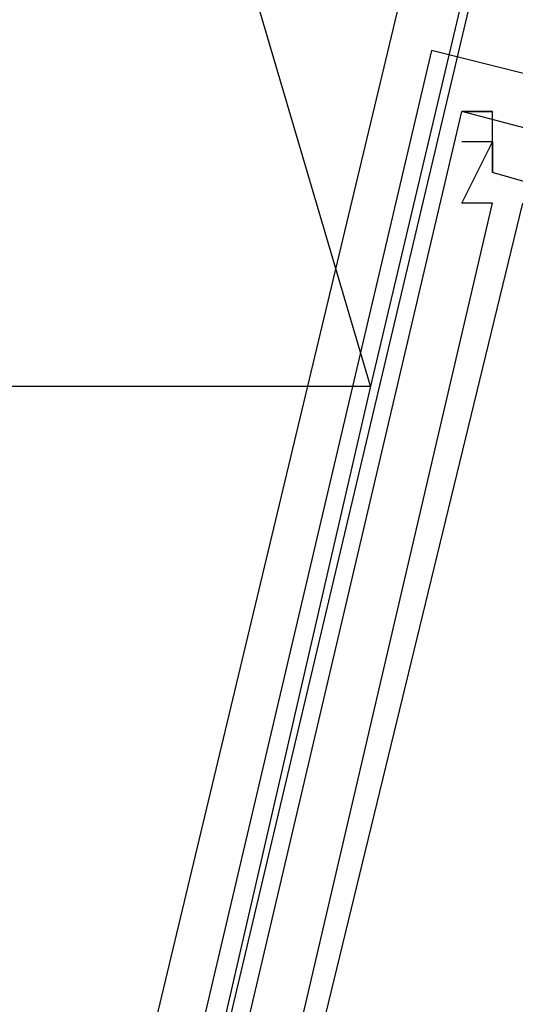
# Model space of a CAD drawing. Header units: feet. Extents: x -79 to 198, y -22 to 181.
# Tile 57 of 92: x 108.02 to 108.237, y 95.494 to 95.925. Entities that reach past the tile are written whole.
import ezdxf

# ---------------------------------------------------------------- set-up
doc = ezdxf.new("R2010")
doc.units = ezdxf.units.FT
for name, color, linetype in [('A-AREA-UNIDAD', 30, 'CONTINUOUS'), ('A-LINEA', 7, 'CONTINUOUS'), ('A-MURO-CONCRETO', 8, 'CONTINUOUS')]:
    doc.layers.add(name, color=color, linetype=linetype)

msp = doc.modelspace()

# ---------------------------------------------------------------- linework, layer by layer
at = {"layer": 'A-AREA-UNIDAD'}
msp.add_lwpolyline([(112.128, 111.1644), (109.84, 101.5644), (109.36, 101.5644), (109.44, 101.1733), (108.032, 95.2889), (107.6, 95.1644), (105.12, 95.8933), (106.56, 101.9378), (104.512, 101.5644), (104.4, 101.2978), (103.712, 101.2089), (101.312, 100.3733), (101.28, 100.2133), (100.448, 100.1778), (99.872, 97.8133), (101.6, 97.3333), (101.6, 96.2489), (100.928, 93.4578), (103.648, 92.7644), (104.8, 92.8178), (106.64, 92.3733), (107.2, 92.0533), (107.2, 91.0933), (101.84, 68.5689)], dxfattribs=at)
at = {"layer": 'A-LINEA'}
for p, q in [((108.2, 95.9111), (108.2, 95.9111)), ((108.2, 95.9111), (108.2, 95.9111)), ((108.2, 95.9111), (108.2, 95.9111)), ((108.2, 95.9111), (108.2, 95.9111)), ((108.2, 95.9111), (108.2, 95.9111)), ((108.2, 95.9111), (108.2, 95.9111)), ((108.4667, 95.8178), (108.2133, 95.8844)), ((108.2133, 95.8844), (108.2133, 95.8844)), ((108.2133, 95.8844), (108.2133, 95.8844)), ((108.2133, 95.8844), (108.2133, 95.8844)), ((108.2133, 95.8844), (108.2133, 95.8844)), ((108.2133, 95.8844), (108.2133, 95.8844)), ((108.2133, 95.8844), (108.2133, 95.8844)), ((108.2133, 95.8844), (108.2133, 95.8844)), ((108.2133, 95.8844), (108.2133, 95.8844)), ((108.2133, 95.8844), (108.2133, 95.8844)), ((108.2133, 95.8844), (108.2133, 95.8844)), ((108.2133, 95.8844), (108.2133, 95.8844)), ((108.2133, 95.8844), (108.2133, 95.8844)), ((108.2267, 95.8844), (108.2267, 95.8844)), ((108.2267, 95.8844), (108.2267, 95.8844)), ((108.2267, 95.8844), (108.2267, 95.8844)), ((108.2267, 95.8844), (108.2267, 95.8844)), ((108.2267, 95.8844), (108.2267, 95.8844)), ((108.2267, 95.8844), (108.2267, 95.8844)), ((108.2267, 95.8844), (108.2267, 95.8844)), ((108.2267, 95.8844), (108.2267, 95.8844)), ((108.2267, 95.8844), (108.2267, 95.8844)), ((108.2267, 95.8844), (108.2267, 95.8844)), ((108.2267, 95.8844), (108.2267, 95.8844)), ((108.2267, 95.8844), (108.2267, 95.8844)), ((108.2133, 95.8711), (108.2133, 95.8711)), ((108.2133, 95.8711), (108.2133, 95.8711)), ((108.2133, 95.8711), (108.2133, 95.8711)), ((108.2133, 95.8711), (108.2133, 95.8711)), ((108.2133, 95.8711), (108.2133, 95.8711)), ((108.2133, 95.8711), (108.2133, 95.8711)), ((108.2267, 95.8711), (108.2267, 95.8711)), ((108.2267, 95.8711), (108.2267, 95.8578)), ((108.2267, 95.8711), (108.2267, 95.8711)), ((108.2267, 95.8711), (108.2267, 95.8711)), ((108.2267, 95.8711), (108.2267, 95.8578)), ((108.2267, 95.8711), (108.2267, 95.8711)), ((108.2267, 95.8711), (108.2267, 95.8711)), ((108.2267, 95.8711), (108.2267, 95.8578)), ((108.2267, 95.8711), (108.2267, 95.8711)), ((108.2267, 95.8711), (108.2267, 95.8711)), ((108.2267, 95.8711), (108.2267, 95.8578)), ((108.2267, 95.8711), (108.2267, 95.8711)), ((108.2267, 95.8711), (108.2267, 95.8711)), ((108.2267, 95.8711), (108.2267, 95.8578)), ((108.2267, 95.8711), (108.2267, 95.8711)), ((108.2267, 95.8711), (108.2267, 95.8711)), ((108.2267, 95.8711), (108.2267, 95.8578)), ((108.2267, 95.8711), (108.2267, 95.8711)), ((108.2267, 95.8578), (108.2267, 95.8578)), ((108.2267, 95.8578), (108.2267, 95.8578)), ((108.2267, 95.8578), (108.2267, 95.8578)), ((108.2267, 95.8578), (108.2267, 95.8578)), ((108.2267, 95.8578), (108.2267, 95.8578)), ((108.2267, 95.8578), (108.2267, 95.8578)), ((108.2267, 95.8578), (108.2267, 95.8578)), ((108.2267, 95.8578), (108.2267, 95.8578)), ((108.2267, 95.8578), (108.2267, 95.8578)), ((108.2267, 95.8578), (108.2267, 95.8578)), ((108.2267, 95.8578), (108.2267, 95.8578)), ((108.2267, 95.8578), (108.2267, 95.8578)), ((108.2133, 95.8444), (108.2133, 95.8444)), ((108.2133, 95.8444), (108.2133, 95.8444)), ((108.2133, 95.8444), (108.2133, 95.8444)), ((108.2133, 95.8444), (108.2133, 95.8444)), ((108.2133, 95.8444), (108.2133, 95.8444)), ((108.2133, 95.8444), (108.2133, 95.8444)), ((108.2267, 95.8444), (108.2267, 95.8444)), ((108.2267, 95.8444), (108.2267, 95.8444)), ((108.2267, 95.8444), (108.2267, 95.8444)), ((108.2267, 95.8444), (108.2267, 95.8444)), ((108.2267, 95.8444), (108.2267, 95.8444)), ((108.2267, 95.8444), (108.2267, 95.8444))]:
    msp.add_line(p, q, dxfattribs=at)
for points in [[(108.0133, 95.0711), (109.5467, 101.5511), (106.6267, 102.2444), (105.0933, 95.7644), (108.0133, 95.0711)], [(108.4267, 95.8044), (108.4267, 95.8311), (108.36, 95.8444), (108.36, 95.8711), (108.2, 95.9111), (108.04, 95.2311), (108.0533, 95.2311), (108.0533, 95.2444)], [(108.4267, 95.8044), (108.4267, 95.8311), (108.36, 95.8444), (108.36, 95.8711), (108.2, 95.9111), (108.04, 95.2311), (108.0533, 95.2311), (108.0533, 95.2444)], [(108.4267, 95.8044), (108.4267, 95.8311), (108.36, 95.8444), (108.36, 95.8711), (108.2, 95.9111), (108.04, 95.2311), (108.0533, 95.2311), (108.0533, 95.2444)], [(108.4267, 95.8044), (108.4267, 95.8311), (108.36, 95.8444), (108.36, 95.8711), (108.2, 95.9111), (108.04, 95.2311), (108.0533, 95.2311), (108.0533, 95.2444)], [(108.4267, 95.8044), (108.4267, 95.8311), (108.36, 95.8444), (108.36, 95.8711), (108.2, 95.9111), (108.04, 95.2311), (108.0533, 95.2311), (108.0533, 95.2444)], [(108.4267, 95.8044), (108.4267, 95.8311), (108.36, 95.8444), (108.36, 95.8711), (108.2, 95.9111), (108.04, 95.2311), (108.0533, 95.2311), (108.0533, 95.2444)], [(108.1067, 95.4311), (108.1333, 95.4178), (108.1333, 95.4311), (108.12, 95.4311), (108.1067, 95.4311), (108.2133, 95.8844), (108.2267, 95.8844)], [(108.1067, 95.4311), (108.1333, 95.4178), (108.1333, 95.4311), (108.12, 95.4311), (108.1067, 95.4311), (108.2133, 95.8844), (108.2267, 95.8844)], [(108.1067, 95.4311), (108.1333, 95.4178), (108.1333, 95.4311), (108.12, 95.4311), (108.1067, 95.4311), (108.2133, 95.8844), (108.2267, 95.8844)], [(108.1067, 95.4311), (108.1333, 95.4178), (108.1333, 95.4311), (108.12, 95.4311), (108.1067, 95.4311), (108.2133, 95.8844), (108.2267, 95.8844)], [(108.1067, 95.4311), (108.1333, 95.4178), (108.1333, 95.4311), (108.12, 95.4311), (108.1067, 95.4311), (108.2133, 95.8844), (108.2267, 95.8844)], [(108.1067, 95.4311), (108.1333, 95.4178), (108.1333, 95.4311), (108.12, 95.4311), (108.1067, 95.4311), (108.2133, 95.8844), (108.2267, 95.8844)], [(108.3333, 95.8311), (108.32, 95.8311), (108.2267, 95.8578), (108.2267, 95.8844), (108.2133, 95.8844)], [(108.3333, 95.8311), (108.32, 95.8311), (108.2267, 95.8578), (108.2267, 95.8844), (108.2133, 95.8844)], [(108.3333, 95.8311), (108.32, 95.8311), (108.2267, 95.8578), (108.2267, 95.8844), (108.2133, 95.8844)], [(108.3333, 95.8311), (108.32, 95.8311), (108.2267, 95.8578), (108.2267, 95.8844), (108.2133, 95.8844)], [(108.3333, 95.8311), (108.32, 95.8311), (108.2267, 95.8578), (108.2267, 95.8844), (108.2133, 95.8844)], [(108.3333, 95.8311), (108.32, 95.8311), (108.2267, 95.8578), (108.2267, 95.8844), (108.2133, 95.8844)], [(108.12, 95.4444), (108.12, 95.4311), (108.12, 95.4444), (108.1333, 95.4444), (108.2267, 95.8444), (108.2133, 95.8444), (108.2267, 95.8711), (108.2133, 95.8711)], [(108.12, 95.4444), (108.12, 95.4311), (108.12, 95.4444), (108.1333, 95.4444), (108.2267, 95.8444), (108.2133, 95.8444), (108.2267, 95.8711), (108.2133, 95.8711)], [(108.12, 95.4444), (108.12, 95.4311), (108.12, 95.4444), (108.1333, 95.4444), (108.2267, 95.8444), (108.2133, 95.8444), (108.2267, 95.8711), (108.2133, 95.8711)], [(108.12, 95.4444), (108.12, 95.4311), (108.12, 95.4444), (108.1333, 95.4444), (108.2267, 95.8444), (108.2133, 95.8444), (108.2267, 95.8711), (108.2133, 95.8711)], [(108.12, 95.4444), (108.12, 95.4311), (108.12, 95.4444), (108.1333, 95.4444), (108.2267, 95.8444), (108.2133, 95.8444), (108.2267, 95.8711), (108.2133, 95.8711)], [(108.12, 95.4444), (108.12, 95.4311), (108.12, 95.4444), (108.1333, 95.4444), (108.2267, 95.8444), (108.2133, 95.8444), (108.2267, 95.8711), (108.2133, 95.8711)], [(108.08, 95.3378), (108.12, 95.3378), (108.2, 95.3244), (108.2, 95.3111), (108.2133, 95.3244), (108.2133, 95.3244), (108.12, 95.3511), (108.24, 95.8444), (108.3333, 95.8178)], [(108.08, 95.3378), (108.12, 95.3378), (108.2, 95.3244), (108.2, 95.3111), (108.2133, 95.3244), (108.2133, 95.3244), (108.12, 95.3511), (108.24, 95.8444), (108.3333, 95.8178)], [(108.08, 95.3378), (108.12, 95.3378), (108.2, 95.3244), (108.2, 95.3111), (108.2133, 95.3244), (108.2133, 95.3244), (108.12, 95.3511), (108.24, 95.8444), (108.3333, 95.8178)], [(108.08, 95.3378), (108.12, 95.3378), (108.2, 95.3244), (108.2, 95.3111), (108.2133, 95.3244), (108.2133, 95.3244), (108.12, 95.3511), (108.24, 95.8444), (108.3333, 95.8178)], [(108.08, 95.3378), (108.12, 95.3378), (108.2, 95.3244), (108.2, 95.3111), (108.2133, 95.3244), (108.2133, 95.3244), (108.12, 95.3511), (108.24, 95.8444), (108.3333, 95.8178)], [(108.08, 95.3378), (108.12, 95.3378), (108.2, 95.3244), (108.2, 95.3111), (108.2133, 95.3244), (108.2133, 95.3244), (108.12, 95.3511), (108.24, 95.8444), (108.3333, 95.8178)]]:
    msp.add_lwpolyline(points, dxfattribs=at)
at = {"layer": 'A-MURO-CONCRETO'}
for points in [[(106.4667, 101.5511), (105.0933, 95.7644), (108.1733, 95.7644), (106.4667, 101.5511)], [(106.4667, 101.5511), (109.5467, 101.5511), (108.1733, 95.7644), (106.4667, 101.5511), (106.4667, 101.5511)], [(105.0933, 95.7644), (108.1733, 95.7644), (108.0133, 95.0711), (105.0933, 95.7644), (105.0933, 95.7644)]]:
    msp.add_lwpolyline(points, dxfattribs=at)

doc.saveas('drawing.dxf')
